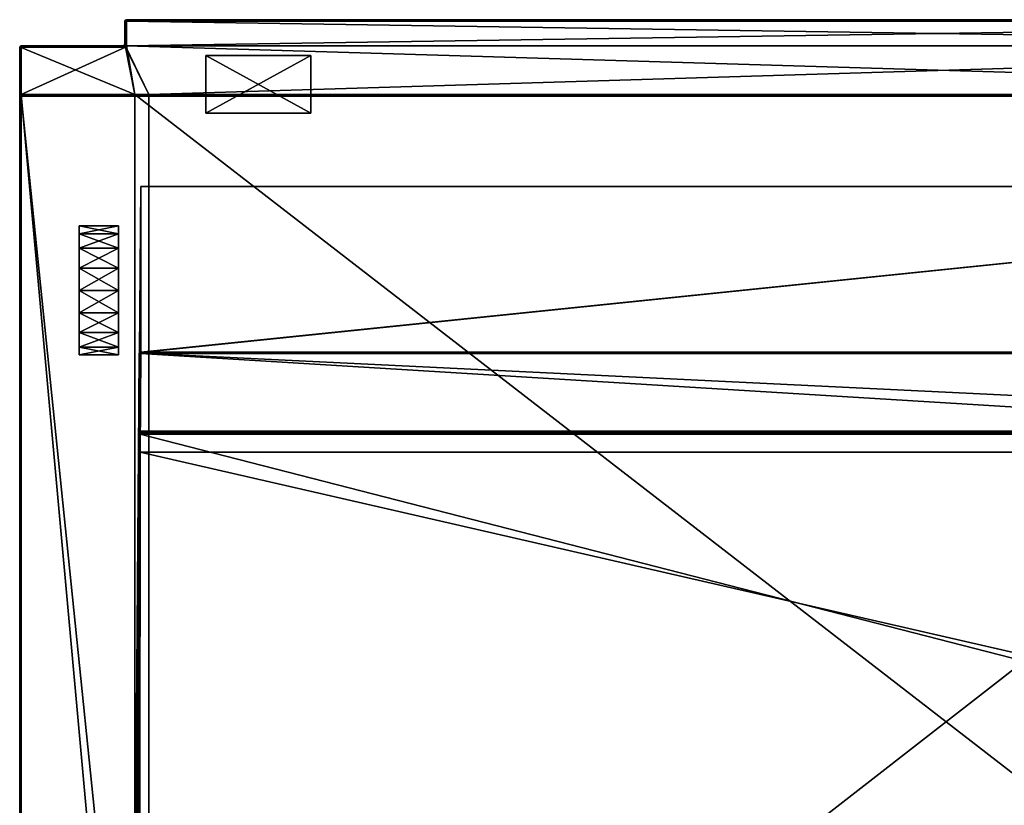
# Model space of a CAD drawing. Header units: centimetres. Extents: x 0 to 90.8, y -5.8 to 55.7.
# Tile 6 of 153: x 0 to 37.6, y 25.8 to 55.7. Entities that reach past the tile are written whole.
import ezdxf

# ---------------------------------------------------------------- set-up
doc = ezdxf.new("R2010")
doc.units = ezdxf.units.CM
doc.layers.add('RC492304', color=7, linetype='Continuous', true_color=0xb11b58)

msp = doc.modelspace()

# ---------------------------------------------------------------- meshes
at = {"layer": 'RC492304', "color": 34, "true_color": 0xb1581b}
mesh = msp.add_polyface(dxfattribs=at)
corners = [(4.03, 54.804, 9.837), (4.03, 55.679, 9.837), (4.03, 55.679, 0.129), (4.03, 54.804, 0.129), (4.03, 54.804, 165.927), (4.03, 55.679, 165.927), (4.03, 54.804, 184.909), (4.03, 55.679, 184.909), (4.03, 55.679, 173.501), (4.03, 54.804, 173.501), (4.015, 54.758, 184.939), (4.022, 54.729, 184.955), (4.053, 54.729, 184.97), (4.046, 54.758, 184.955), (4.015, 54.758, 0.098), (4.046, 54.758, 0.082), (4.053, 54.728, 0.067), (4.022, 54.728, 0.082), (4.015, 54.758, 9.837), (4.046, 55.679, 0.082), (4, 54.773, 165.927), (4, 54.773, 173.501), (4.046, 55.725, 0.129), (4.046, 55.725, 9.837), (4.046, 55.725, 165.927), (4.046, 55.725, 173.501), (4.046, 55.725, 184.909), (3.969, 54.742, 184.909), (3.969, 54.742, 0.129), (3.969, 54.742, 9.837), (3.969, 54.742, 165.927), (4.046, 55.679, 184.955), (3.969, 54.742, 173.501)]
mesh.append_faces([[corners[k] for k in face] for face in [(13, 6, 10), (10, 27, 11), (17, 28, 14), (14, 3, 15)]], dxfattribs={"color": 34})
mesh.append_faces([[corners[k] for k in face] for face in [(0, 1, 2), (2, 3, 0), (4, 5, 1), (1, 0, 4), (6, 7, 8), (8, 9, 6), (10, 11, 12), (12, 13, 10), (14, 15, 16), (16, 17, 14), (18, 0, 3), (3, 14, 18), (15, 3, 2), (2, 19, 15), (20, 4, 0), (0, 18, 20), (10, 6, 9), (9, 21, 10), (22, 2, 1), (1, 23, 22), (24, 5, 8), (25, 8, 7), (7, 26, 25), (23, 1, 5), (29, 18, 14), (14, 28, 29), (30, 20, 18), (18, 29, 30), (27, 10, 21), (6, 13, 31), (31, 7, 6), (4, 9, 8), (8, 5, 4), (30, 32, 21), (21, 20, 30), (20, 21, 9), (9, 4, 20)]], dxfattribs={"vtx2": -1, "color": 34})
mesh = msp.add_polyface(dxfattribs=at)
corners = [(4.058, 54.687, 0.067), (4.053, 54.728, 0.067), (4.94, 52.889, 0.067), (4.092, 55.679, 184.97), (4.057, 55.714, 184.955), (4.046, 55.679, 184.955), (4.092, 55.741, 0.129), (4.057, 55.725, 0.094), (4.046, 55.725, 0.129), (4.046, 54.758, 184.955), (4.092, 54.742, 184.97), (4.03, 55.679, 173.501), (4.046, 55.725, 173.501), (4.046, 55.725, 165.927), (4.03, 55.679, 165.927), (4.046, 55.725, 9.837), (4.593, 43.043, 7.971), (4.639, 49.373, 7.971), (4.642, 49.373, 152.749), (4.595, 43.043, 152.749), (4.022, 54.729, 184.955), (4.058, 54.687, 184.97), (4.053, 54.729, 184.97), (4.092, 55.725, 184.955), (4.046, 55.725, 184.909), (4.092, 55.741, 184.909), (4.03, 55.679, 184.909), (4.092, 55.725, 0.082), (4.046, 55.679, 0.082), (4.092, 55.679, 0.067), (4.03, 55.679, 0.129), (4.046, 54.758, 0.082), (4.092, 54.742, 0.067), (4.022, 54.728, 0.082), (4.609, 43.034, 152.781), (4.598, 43, 152.775), (4.604, 43.043, 7.937), (4.593, 42.997, 7.925), (4.639, 42.997, 7.91), (4.639, 43.043, 7.925), (4.092, 55.741, 9.837), (4.092, 55.741, 165.927), (4.092, 55.741, 173.501), (4.577, 42.997, 7.971), (4.416, 52.889, 184.97)]
mesh.append_faces([[corners[k] for k in face] for face in [(3, 4, 5), (6, 7, 8), (20, 21, 22), (22, 10, 9), (3, 23, 4), (6, 27, 7), (31, 32, 1), (1, 0, 33), (17, 16, 36)]], dxfattribs={"color": 34})
mesh.append_faces([[corners[k] for k in face] for face in [(10, 21, 44)]], dxfattribs={"vtx0": -1, "vtx2": -1, "color": 34})
mesh.append_faces([[corners[k] for k in face] for face in [(0, 1, 2)]], dxfattribs={"vtx1": -1, "color": 34})
mesh.append_faces([[corners[k] for k in face] for face in [(9, 10, 3), (3, 5, 9), (11, 12, 13), (14, 13, 15), (16, 17, 18), (18, 19, 16), (24, 4, 23), (23, 25, 24), (26, 5, 4), (4, 24, 26), (28, 7, 27), (27, 29, 28), (30, 8, 7), (7, 28, 30), (19, 34, 35), (34, 19, 18), (37, 36, 16), (38, 39, 36), (32, 31, 28), (28, 29, 32), (6, 8, 15), (15, 40, 6), (41, 13, 12), (12, 42, 41), (42, 12, 24), (24, 25, 42), (40, 15, 13), (13, 41, 40), (43, 16, 19), (10, 22, 21)]], dxfattribs={"vtx2": -1, "color": 34})
mesh = msp.add_polyface(dxfattribs=at)
corners = [(4.092, 55.741, 0.129), (4.092, 55.741, 9.837), (65.995, 55.741, 9.837), (4.94, 5.273, -24.864), (4.94, 52.828, -24.854), (66.052, 52.828, -24.854), (65.995, 55.741, 173.501), (65.995, 55.741, 165.927), (4.092, 55.741, 165.927), (4.092, 55.741, 173.501), (65.995, 55.741, 184.909), (4.092, 55.741, 184.909), (4.053, 54.728, 0.067), (4.092, 54.742, 0.067), (65.995, 54.742, 0.067), (4.94, 52.889, 0.067), (66.052, 52.889, -16.749), (4.94, 52.889, -16.749), (4.94, 52.889, -8.41), (4.94, 52.889, -24.793), (66.052, 49.373, 152.778), (4.642, 49.373, 152.749), (4.639, 49.373, 7.971), (66.052, 40.038, 160.48), (4.619, 40.038, 160.48), (4.644, 43.009, 152.801), (65.996, 24.153, 160.424), (4.497, 24.266, 160.404), (4.618, 39.927, 160.444), (4.609, 43.034, 152.781), (4.644, 43.046, 152.781), (4.604, 43.043, 7.937), (4.639, 43.043, 7.925), (66.052, 49.373, 7.971), (66.051, 39.927, 160.444), (4.588, 39.985, 160.453), (66.052, 43.043, 7.925), (4.639, 42.997, 7.91), (66.052, 39.985, 160.453), (65.996, 24.099, 160.437), (4.466, 24.212, 160.417), (4.092, 55.679, 184.97), (4.092, 54.742, 184.97), (65.995, 54.742, 184.97), (65.995, 55.679, 184.97), (4.416, 52.889, 184.97), (66.052, 52.889, 184.97), (4.092, 55.679, 0.067), (65.995, 55.679, 0.067), (4.616, 39.238, 7.887), (66.052, 39.238, 7.887), (4.605, 25.143, 7.876), (66.052, 25.143, 7.876), (4.092, 55.725, 0.082), (65.995, 55.741, 0.129), (4.092, 55.725, 184.955), (65.995, 55.725, 184.955), (4.94, 52.874, -24.839), (66.052, 52.889, -24.793), (65.995, 55.725, 0.082), (66.052, 52.874, -24.839), (66.052, 43.046, 152.813), (66.052, 52.889, -8.41)]
mesh.append_faces([[corners[k] for k in face] for face in [(25, 29, 30), (22, 31, 32)]], dxfattribs={"color": 34})
mesh.append_faces([[corners[k] for k in face] for face in [(12, 14, 15)]], dxfattribs={"vtx0": -1, "vtx1": -1, "vtx2": -1, "color": 34})
mesh.append_faces([[corners[k] for k in face] for face in [(42, 45, 46)]], dxfattribs={"vtx0": -1, "vtx2": -1, "color": 34})
mesh.append_faces([[corners[k] for k in face] for face in [(0, 1, 2), (3, 4, 5), (6, 7, 8), (8, 9, 6), (10, 6, 9), (9, 11, 10), (12, 13, 14), (16, 17, 18), (19, 17, 16), (20, 21, 22), (23, 24, 25), (26, 27, 28), (33, 22, 32), (34, 28, 35), (21, 30, 29), (36, 32, 37), (38, 35, 24), (39, 40, 27), (41, 42, 43), (43, 44, 41), (13, 47, 48), (1, 8, 7), (7, 2, 1), (37, 49, 50), (49, 51, 52), (53, 0, 54), (55, 41, 44), (44, 56, 55), (57, 19, 58), (30, 21, 20), (47, 53, 59), (11, 55, 56), (56, 10, 11), (4, 57, 60), (25, 30, 61), (62, 18, 15)]], dxfattribs={"vtx2": -1, "color": 34})
mesh = msp.add_polyface(dxfattribs=at)
corners = [(65.995, 55.741, 9.837), (65.995, 55.741, 0.129), (4.092, 55.741, 0.129), (66.052, 52.828, -24.854), (66.052, 5.273, -24.864), (4.94, 5.273, -24.864), (65.995, 54.742, 184.97), (66.052, 52.889, 184.97), (85.969, 52.889, 184.97), (66.052, 5.218, 184.97), (85.969, 5.218, 184.97), (65.995, 54.742, 0.067), (66.052, 52.889, 0.067), (4.94, 52.889, 0.067), (4.94, 52.889, -8.41), (66.052, 52.889, -8.41), (66.052, 52.889, -16.749), (66.052, 52.889, -24.793), (4.94, 52.889, -24.793), (4.513, 5.544, 7.783), (66.052, 5.004, 7.778), (66.052, 9.168, 7.819), (4.639, 49.373, 7.971), (66.052, 49.373, 7.971), (66.052, 49.373, 152.778), (4.598, 15.409, 160.689), (66.052, 15.409, 160.689), (66.052, 11.05, 167.749), (4.497, 24.172, 160.456), (65.997, 24.059, 160.476), (66.051, 15.499, 160.615), (4.644, 43.009, 152.801), (66.052, 43.009, 152.828), (66.052, 40.038, 160.48), (4.618, 39.927, 160.444), (66.051, 39.927, 160.444), (65.996, 24.153, 160.424), (85.974, 52.874, -24.839), (66.052, 52.874, -24.839), (4.639, 43.043, 7.925), (66.052, 43.043, 7.925), (4.553, 10.99, 167.76), (66.067, 10.99, 167.76), (66.082, 10.931, 167.771), (4.598, 15.454, 160.652), (66.051, 15.454, 160.652), (4.588, 39.985, 160.453), (66.052, 39.985, 160.453), (4.466, 24.212, 160.417), (65.996, 24.099, 160.437), (85.974, 52.828, -24.854), (4.639, 42.997, 7.91), (66.052, 42.997, 7.91), (4.554, 11.05, 167.749), (4.598, 15.499, 160.615), (4.619, 40.038, 160.48), (4.497, 24.266, 160.404), (66.052, 5.227, -24.848), (4.092, 54.742, 184.97), (4.416, 52.889, 184.97), (65.995, 55.679, 0.067), (4.092, 54.742, 0.067), (66.052, 14.896, 7.864), (4.594, 14.896, 7.864), (66.052, 25.143, 7.876), (4.605, 25.143, 7.876), (66.052, 39.238, 7.887), (4.616, 39.238, 7.887), (65.995, 55.725, 0.082), (4.092, 55.725, 0.082), (4.94, 52.874, -24.839), (66.052, 43.046, 152.813), (4.644, 43.046, 152.781), (4.092, 55.679, 0.067), (4.94, 52.828, -24.854), (4.553, 10.931, 167.771), (66.082, 4.003, 168.598)]
mesh.append_faces([[corners[k] for k in face] for face in [(6, 58, 7)]], dxfattribs={"vtx1": -1, "color": 34})
mesh.append_faces([[corners[k] for k in face] for face in [(0, 1, 2), (3, 4, 5), (6, 7, 8), (7, 9, 10), (11, 12, 13), (14, 15, 16), (16, 17, 18), (19, 20, 21), (22, 23, 24), (25, 26, 27), (28, 29, 30), (31, 32, 33), (34, 35, 36), (37, 38, 17), (39, 40, 23), (41, 42, 43), (44, 45, 26), (46, 47, 35), (48, 49, 29), (50, 3, 38), (51, 52, 40), (53, 27, 42), (54, 30, 45), (55, 33, 47), (56, 36, 49), (5, 4, 57), (9, 7, 59), (60, 11, 61), (21, 62, 63), (62, 64, 65), (66, 52, 51), (64, 66, 67), (1, 68, 69), (17, 38, 70), (24, 71, 72), (68, 60, 73), (38, 3, 74), (71, 32, 31), (13, 12, 15), (75, 43, 76)]], dxfattribs={"vtx2": -1, "color": 34})
mesh = msp.add_polyface(dxfattribs=at)
corners = [(3.969, 54.742, 184.909), (3.969, 54.742, 173.501), (0.077, 54.742, 173.382), (0.077, 54.742, 184.909), (3.969, 54.742, 0.129), (0.077, 54.742, 0.129), (0.077, 54.742, 9.837), (3.969, 54.742, 9.837), (0.077, 54.742, 165.927), (3.969, 54.742, 165.927), (0.043, 54.727, 184.943), (0.077, 54.727, 184.955), (0.077, 54.727, 0.082), (4.022, 54.728, 0.082), (0.016, 54.681, 184.909), (0.031, 54.727, 184.909), (0.047, 54.712, 173.382), (0.031, 54.727, 0.129), (0.016, 54.681, 0.129), (0.016, 54.681, 9.837), (0.031, 54.727, 9.837), (0.077, 54.681, 184.97), (4.058, 54.687, 184.97), (4.022, 54.729, 184.955), (0.016, 54.681, 165.927), (0.047, 54.712, 165.927), (0.031, 54.681, 184.955), (0.031, 54.715, 0.094), (0.077, 54.681, 0.067), (4.058, 54.687, 0.067), (4, 54.773, 173.501)]
mesh.append_faces([[corners[k] for k in face] for face in [(3, 10, 11), (3, 15, 10), (18, 17, 27)]], dxfattribs={"color": 34})
mesh.append_faces([[corners[k] for k in face] for face in [(0, 1, 2), (2, 3, 0), (4, 5, 6), (6, 7, 4), (7, 6, 8), (8, 9, 7), (12, 5, 4), (4, 13, 12), (14, 15, 16), (17, 18, 19), (19, 20, 17), (11, 21, 22), (22, 23, 11), (20, 19, 24), (24, 25, 20), (26, 10, 15), (15, 14, 26), (21, 11, 10), (12, 27, 17), (17, 5, 12), (27, 12, 28), (28, 12, 13), (13, 29, 28), (2, 16, 15), (15, 3, 2), (5, 17, 20), (20, 6, 5), (30, 1, 0), (3, 11, 23), (23, 0, 3), (6, 20, 25), (25, 8, 6), (8, 2, 1), (1, 9, 8), (16, 25, 24), (25, 16, 2), (2, 8, 25)]], dxfattribs={"vtx2": -1, "color": 34})
mesh = msp.add_polyface(dxfattribs=at)
corners = [(0.016, 54.681, 184.909), (0.016, 54.681, 173.382), (0.016, 52.889, 173.382), (0.016, 52.889, 184.909), (0.016, 54.681, 0.129), (0.016, 52.889, 0.129), (0.016, 52.889, 9.837), (0.016, 54.681, 9.837), (0.016, 52.859, 0.098), (0.016, 54.681, 165.927), (0.016, 52.889, 165.927), (0.077, 54.681, 184.97), (0.077, 52.889, 184.97), (4.416, 52.889, 184.97), (4.058, 54.687, 184.97), (0.077, 52.837, -8.41), (4.94, 52.889, -8.41), (4.94, 52.889, -16.749), (0.077, 52.889, -16.749), (4.94, 52.889, -24.793), (0.077, 52.889, -24.793), (0.077, 52.889, 0.067), (0.077, 54.681, 0.067), (4.058, 54.687, 0.067), (4.94, 52.889, 0.067), (0.031, 54.715, 0.094), (0.031, 54.681, 0.082), (0.043, 52.874, -24.827), (0.031, 52.874, -24.793), (0.031, 52.889, 184.955), (0.031, 54.681, 184.955), (0.047, 54.712, 173.382), (0.047, 52.889, 0.098), (0.077, 52.874, -24.839), (4.94, 52.874, -24.839), (0.043, 54.727, 184.943), (0.031, 52.859, 0.082), (0.031, 52.874, -16.749)]
mesh.append_faces([[corners[k] for k in face] for face in [(4, 25, 26), (20, 27, 28), (20, 33, 27)]], dxfattribs={"color": 34})
mesh.append_faces([[corners[k] for k in face] for face in [(0, 1, 2), (2, 3, 0), (4, 5, 6), (6, 7, 4), (6, 5, 8), (9, 10, 2), (2, 1, 9), (11, 12, 13), (13, 14, 11), (15, 16, 17), (17, 18, 15), (18, 17, 19), (19, 20, 18), (21, 22, 23), (23, 24, 21), (7, 6, 10), (10, 9, 7), (29, 12, 11), (11, 30, 29), (31, 1, 0), (32, 5, 4), (4, 26, 32), (33, 20, 19), (19, 34, 33), (35, 30, 11), (22, 26, 25), (8, 5, 32), (36, 32, 21), (3, 29, 30), (30, 0, 3), (21, 32, 26), (26, 22, 21), (20, 28, 37), (37, 18, 20), (9, 1, 31), (21, 24, 16), (16, 15, 21)]], dxfattribs={"vtx2": -1, "color": 34})
at = {"layer": 'RC492304', "color": 251, "true_color": 0x565656}
mesh = msp.add_polyface(dxfattribs=at)
corners = [(11.121, 52.179, -18.515), (7.121, 52.179, -18.515), (11.121, 52.179, -15.515), (7.121, 52.179, -15.515), (11.121, 54.38, -18.515), (7.121, 54.38, -18.515), (11.121, 54.38, -15.515), (7.121, 54.38, -15.515)]
mesh.append_faces([[corners[k] for k in face] for face in [(0, 2, 3), (3, 1, 0), (4, 5, 7), (7, 6, 4), (0, 1, 5), (5, 4, 0), (1, 3, 7), (7, 5, 1), (3, 2, 6), (6, 7, 3), (2, 0, 4), (4, 6, 2)]], dxfattribs={"vtx2": -1, "color": 251})
at = {"layer": 'RC492304', "color": 34, "true_color": 0xb1581b}
mesh = msp.add_polyface(dxfattribs=at)
corners = [(0.016, 5.218, 0.067), (0.016, 5.218, -8.41), (0.016, 0.757, -8.41), (0.016, 5.218, 173.382), (0.016, 5.218, 184.909), (0.016, 52.889, 184.909), (0.016, 5.233, -16.733), (0.016, 5.218, -16.687), (0.016, 52.828, -16.749), (0.016, 52.828, 0.067), (0.016, 5.218, 9.837), (0.016, 52.889, 165.927), (0.016, 5.218, 165.927), (0.077, 52.889, 184.97), (0.077, 5.218, 184.97), (4.416, 5.218, 184.97), (0.016, 52.889, 9.837), (4.94, 5.205, -16.81), (0.077, 5.218, -16.81), (0.077, 5.218, -24.802), (4.94, 5.212, -24.802), (0.031, 5.203, -16.733), (0.031, 5.233, -16.764), (0.047, 5.203, -16.764), (0.077, 5.28, -24.864), (0.043, 5.245, -24.849), (0.031, 5.28, -24.849), (0.031, 5.218, 184.955), (0.031, 0.722, 184.955), (4.94, 5.19, -16.764), (4.94, 5.144, -16.748), (0.077, 5.156, -16.749), (0.031, 5.234, -24.802), (4.94, 5.227, -24.848), (0.077, 5.233, -24.849), (0.016, 5.28, -16.749), (0.016, 5.28, -24.802), (0.016, 0.722, 184.909), (0.031, 0.757, -16.733), (4.94, 5.273, -24.864), (0.016, 52.775, -8.41)]
mesh.append_faces([[corners[k] for k in face] for face in [(24, 25, 26), (6, 35, 22), (22, 18, 23), (23, 31, 21), (21, 7, 6), (24, 34, 25)]], dxfattribs={"color": 34})
mesh.append_faces([[corners[k] for k in face] for face in [(8, 6, 1)]], dxfattribs={"vtx0": -1, "vtx1": -1, "vtx2": -1, "color": 34})
mesh.append_faces([[corners[k] for k in face] for face in [(0, 1, 2), (3, 4, 5), (6, 7, 1), (9, 0, 10), (11, 12, 3), (13, 14, 15), (16, 10, 12), (17, 18, 19), (19, 20, 17), (21, 6, 22), (22, 23, 21), (27, 14, 13), (14, 27, 28), (29, 30, 31), (31, 23, 29), (32, 19, 18), (18, 22, 32), (33, 20, 19), (19, 34, 33), (32, 25, 34), (34, 19, 32), (36, 26, 25), (25, 32, 36), (27, 4, 37), (7, 21, 38), (17, 29, 23), (23, 18, 17), (36, 32, 22), (22, 35, 36), (39, 33, 34), (34, 24, 39), (2, 1, 7), (40, 1, 0)]], dxfattribs={"vtx2": -1, "color": 34})
mesh = msp.add_polyface(dxfattribs=at)
corners = [(0.016, 5.28, -24.802), (0.016, 5.28, -16.749), (0.016, 52.828, -16.749), (0.016, 52.828, -24.793), (0.077, 52.828, -24.854), (4.94, 52.828, -24.854), (4.94, 5.273, -24.864), (0.077, 5.28, -24.864), (0.016, 52.889, 184.909), (0.016, 52.889, 173.382), (0.016, 5.218, 173.382), (0.016, 5.233, -16.733), (0.016, 52.775, -8.41), (0.016, 5.218, -8.41), (0.016, 52.889, 9.837), (0.016, 52.859, 0.098), (0.016, 52.828, 0.067), (0.016, 5.218, 9.837), (0.016, 52.889, 165.927), (4.416, 5.218, 184.97), (4.416, 52.889, 184.97), (0.077, 52.889, 184.97), (0.016, 5.218, 165.927), (0.047, 52.859, 0.067), (0.031, 52.859, 0.082), (0.031, 52.889, 184.955), (0.031, 5.218, 184.955), (0.031, 52.874, -24.793), (0.031, 52.874, -16.749), (0.039, 52.814, -8.41), (0.031, 52.828, -24.839), (0.031, 5.28, -24.849), (0.043, 52.874, -24.827), (0.077, 52.874, -24.839), (0.047, 52.889, 0.098), (0.077, 52.889, 0.067), (0.016, 5.218, 184.909), (0.077, 52.889, -16.749), (0.077, 52.837, -8.41), (4.94, 52.874, -24.839), (0.016, 5.218, 0.067)]
mesh.append_faces([[corners[k] for k in face] for face in [(23, 16, 24), (16, 15, 24)]], dxfattribs={"color": 34})
mesh.append_faces([[corners[k] for k in face] for face in [(14, 16, 17)]], dxfattribs={"vtx0": -1, "vtx1": -1, "color": 34})
mesh.append_faces([[corners[k] for k in face] for face in [(14, 15, 16)]], dxfattribs={"vtx0": -1, "vtx2": -1, "color": 34})
mesh.append_faces([[corners[k] for k in face] for face in [(12, 2, 13)]], dxfattribs={"vtx1": -1, "color": 34})
mesh.append_faces([[corners[k] for k in face] for face in [(0, 1, 2), (2, 3, 0), (4, 5, 6), (6, 7, 4), (8, 9, 10), (2, 1, 11), (10, 9, 18), (19, 20, 21), (22, 18, 14), (21, 25, 26), (27, 3, 2), (2, 28, 27), (28, 2, 12), (12, 29, 28), (30, 4, 7), (7, 31, 30), (30, 32, 33), (33, 4, 30), (3, 27, 32), (32, 30, 3), (34, 24, 15), (35, 23, 24), (36, 26, 25), (25, 8, 36), (37, 28, 29), (29, 38, 37), (3, 30, 31), (31, 0, 3), (4, 33, 39), (39, 5, 4), (40, 16, 12), (16, 23, 29), (29, 12, 16), (23, 35, 38), (38, 29, 23)]], dxfattribs={"vtx2": -1, "color": 34})
mesh = msp.add_polyface(dxfattribs=at)
corners = [(4.416, 0.722, 184.97), (4.416, 0.038, 184.97), (66.052, 0.038, 184.97), (66.052, 9.168, 7.819), (4.548, 9.168, 7.819), (4.513, 5.544, 7.783), (66.052, 11.05, 167.749), (4.554, 11.05, 167.749), (4.598, 15.409, 160.689), (66.051, 15.499, 160.615), (4.598, 15.499, 160.615), (4.497, 24.172, 160.456), (4.416, -0.008, 184.955), (66.052, -0.024, 0.129), (4.94, -0.024, 0.129), (4.94, -0.008, 0.082), (66.052, 0.038, 7.729), (4.458, 0.038, 7.729), (4.412, -0.008, 7.713), (66.082, 10.931, 167.771), (4.553, 10.931, 167.771), (4.553, 10.99, 167.76), (66.052, 15.409, 160.689), (4.598, 15.454, 160.652), (65.997, 24.059, 160.476), (4.466, 24.212, 160.417), (66.052, 0.634, 0.067), (4.94, 0.634, 0.067), (4.94, 0.68, 0.052), (66.052, 0.696, -16.687), (4.94, 0.696, -16.687), (4.94, 0.711, -16.733), (66.052, 5.144, -16.748), (4.94, 5.144, -16.748), (4.94, 5.19, -16.764), (66.052, 5.212, -24.802), (4.94, 5.212, -24.802), (4.94, 5.227, -24.848), (66.052, -0.008, 184.955), (4.416, -0.024, 184.909), (66.052, -0.008, 0.082), (4.94, 0.038, 0.067), (66.052, -0.008, 7.713), (4.396, -0.024, 7.667), (66.067, 10.99, 167.76), (66.051, 15.454, 160.652), (66.052, 0.68, 0.052), (4.94, 0.696, 0.005), (66.052, 0.711, -16.733), (4.94, 0.757, -16.748), (66.052, 5.19, -16.764), (4.94, 5.205, -16.81), (66.052, 5.227, -24.848), (4.94, 5.273, -24.864), (4.416, 5.218, 184.97), (66.052, 0.722, 184.97), (4.416, 52.889, 184.97), (66.052, 5.218, 184.97), (4.411, -0.024, 173.393), (66.052, -0.021, 173.393), (4.594, 14.896, 7.864), (4.605, 25.143, 7.876), (66.052, 14.896, 7.864), (4.94, 0.696, -8.41), (66.052, 0.696, -8.41), (66.082, 4.003, 168.598), (4.553, 4.003, 168.598), (66.082, 4.003, 173.439), (4.553, 4.003, 173.439), (4.411, 0.01, 173.363), (4.41, -0.009, 173.365), (66.052, -0.01, 173.373), (66.052, 0.009, 173.363), (66.052, 5.004, 7.778)]
mesh.append_faces([[corners[k] for k in face] for face in [(0, 1, 2), (3, 4, 5), (6, 7, 8), (9, 10, 11), (2, 1, 12), (13, 14, 15), (16, 17, 18), (19, 20, 21), (22, 8, 23), (24, 11, 25), (26, 27, 28), (29, 30, 31), (32, 33, 34), (35, 36, 37), (38, 12, 39), (40, 15, 41), (42, 18, 43), (44, 21, 7), (45, 23, 10), (46, 28, 47), (48, 31, 49), (50, 34, 51), (52, 37, 53), (43, 14, 13), (54, 0, 55), (56, 54, 57), (39, 58, 59), (60, 4, 3), (61, 60, 62), (41, 27, 26), (47, 63, 64), (49, 33, 32), (51, 36, 35), (64, 63, 30), (65, 66, 20), (67, 68, 66), (69, 68, 67), (58, 70, 71), (70, 69, 72), (73, 5, 17)]], dxfattribs={"vtx2": -1, "color": 34})
at = {"layer": 'RC492304', "color": 76, "true_color": 0x3d8706}
mesh = msp.add_polyface(dxfattribs=at)
corners = [(3.786, 45.408, -21.362), (3.786, 46.263, -21.513), (2.286, 46.263, -21.513), (2.286, 45.408, -21.362), (3.786, 47.015, -21.947), (2.286, 47.015, -21.947), (3.786, 47.573, -22.612), (2.286, 47.573, -22.612), (3.786, 47.87, -23.428), (2.286, 47.87, -23.428), (3.786, 47.87, -24.297), (2.286, 47.87, -24.297), (3.786, 47.573, -25.112), (2.286, 47.573, -25.112), (3.786, 47.015, -25.778), (2.286, 47.015, -25.778), (3.786, 46.263, -26.212), (2.286, 46.263, -26.212), (3.786, 45.408, -26.362), (2.286, 45.408, -26.362), (3.786, 44.553, -26.212), (2.286, 44.553, -26.212), (3.786, 44.553, -21.513), (2.286, 44.553, -21.513), (3.786, 42.946, -23.428), (2.286, 43.801, -25.778), (2.286, 43.243, -22.612)]
mesh.append_faces([[corners[k] for k in face] for face in [(20, 16, 12), (12, 8, 4), (20, 12, 4), (24, 20, 4), (24, 4, 0), (7, 11, 15), (15, 19, 25), (15, 25, 26), (7, 15, 26), (7, 26, 23), (2, 7, 23)]], dxfattribs={"vtx0": -1, "vtx1": -1, "vtx2": -1, "color": 76})
mesh.append_faces([[corners[k] for k in face] for face in [(3, 2, 23)]], dxfattribs={"vtx1": -1, "color": 76})
mesh.append_faces([[corners[k] for k in face] for face in [(0, 1, 2), (2, 3, 0), (1, 4, 5), (5, 2, 1), (4, 6, 7), (7, 5, 4), (6, 8, 9), (9, 7, 6), (8, 10, 11), (11, 9, 8), (10, 12, 13), (13, 11, 10), (12, 14, 15), (15, 13, 12), (14, 16, 17), (17, 15, 14), (16, 18, 19), (19, 17, 16), (18, 20, 21), (21, 19, 18), (22, 0, 3), (3, 23, 22), (20, 18, 16), (16, 14, 12), (12, 10, 8), (8, 6, 4), (4, 1, 0), (2, 5, 7), (7, 9, 11), (11, 13, 15), (15, 17, 19), (19, 21, 25)]], dxfattribs={"vtx2": -1, "color": 76})
mesh = msp.add_polyface(dxfattribs=at)
corners = [(4.161, 14.808, -21.675), (4.161, 15.378, -22.354), (2.245, 15.378, -22.354), (2.245, 14.808, -21.675), (4.161, 15.681, -23.186), (2.245, 15.681, -23.186), (4.161, 15.681, -24.072), (2.245, 15.681, -24.072), (4.161, 15.378, -24.904), (2.245, 15.378, -24.904), (4.161, 14.808, -25.582), (2.245, 14.808, -25.582), (2.245, 14.041, -26.025), (4.161, 14.041, -26.025), (2.245, 14.041, -21.232), (3.786, 44.553, -26.212), (3.786, 43.801, -25.778), (2.286, 43.801, -25.778), (2.286, 44.553, -26.212), (3.786, 43.243, -25.112), (2.286, 43.243, -25.112), (3.786, 42.946, -24.297), (2.286, 42.946, -24.297), (3.786, 42.946, -23.428), (2.286, 42.946, -23.428), (3.786, 43.243, -22.612), (2.286, 43.243, -22.612), (3.786, 43.801, -21.947), (2.286, 43.801, -21.947), (3.786, 44.553, -21.513), (2.286, 44.553, -21.513), (3.786, 45.408, -21.362)]
mesh.append_faces([[corners[k] for k in face] for face in [(8, 4, 0), (2, 7, 11), (23, 19, 15), (27, 23, 31), (17, 22, 26)]], dxfattribs={"vtx0": -1, "vtx1": -1, "vtx2": -1, "color": 76})
mesh.append_faces([[corners[k] for k in face] for face in [(29, 27, 31)]], dxfattribs={"vtx1": -1, "color": 76})
mesh.append_faces([[corners[k] for k in face] for face in [(0, 1, 2), (2, 3, 0), (1, 4, 5), (5, 2, 1), (4, 6, 7), (7, 5, 4), (6, 8, 9), (9, 7, 6), (8, 10, 11), (11, 9, 8), (12, 11, 10), (13, 10, 8), (8, 6, 4), (4, 1, 0), (14, 3, 2), (2, 5, 7), (7, 9, 11), (15, 16, 17), (17, 18, 15), (16, 19, 20), (20, 17, 16), (19, 21, 22), (22, 20, 19), (21, 23, 24), (24, 22, 21), (23, 25, 26), (26, 24, 23), (25, 27, 28), (28, 26, 25), (27, 29, 30), (30, 28, 27), (27, 25, 23), (23, 21, 19), (19, 16, 15), (17, 20, 22), (22, 24, 26), (26, 28, 30)]], dxfattribs={"vtx2": -1, "color": 76})
at = {"layer": 'RC492304', "color": 34, "true_color": 0xb1581b}
mesh = msp.add_polyface(dxfattribs=at)
corners = [(4.543, 25.143, 7.937), (4.435, 24.205, 160.342), (4.435, 24.189, 160.388), (4.436, 24.143, 160.404), (4.58, 42.997, 152.749), (4.557, 40.05, 160.444), (4.557, 40.003, 160.428), (4.557, 39.988, 160.382), (4.577, 42.997, 7.971), (4.555, 39.238, 7.949), (4.573, 40.016, 160.453), (4.588, 39.985, 160.453), (4.573, 39.973, 160.428), (4.466, 24.212, 160.417), (4.451, 24.181, 160.417), (4.45, 24.22, 160.388), (4.598, 43, 152.775), (4.644, 43.009, 152.801), (4.619, 40.038, 160.48), (4.593, 42.997, 7.925), (4.57, 39.238, 7.902), (4.618, 39.927, 160.444), (4.497, 24.266, 160.404), (4.559, 25.143, 7.891), (4.609, 43.034, 152.781), (4.595, 43.043, 152.749), (4.593, 43.043, 7.971), (4.604, 43.043, 7.937), (4.639, 42.997, 7.91), (4.497, 24.172, 160.456), (4.616, 39.238, 7.887), (4.605, 25.143, 7.876)]
mesh.append_faces([[corners[k] for k in face] for face in [(17, 16, 24), (10, 18, 11), (11, 21, 12), (12, 7, 6), (6, 5, 10), (2, 1, 15), (15, 22, 13), (13, 29, 14)]], dxfattribs={"color": 34})
mesh.append_faces([[corners[k] for k in face] for face in [(0, 2, 3), (4, 6, 7)]], dxfattribs={"vtx0": -1, "vtx2": -1, "color": 34})
mesh.append_faces([[corners[k] for k in face] for face in [(9, 8, 7)]], dxfattribs={"vtx1": -1, "color": 34})
mesh.append_faces([[corners[k] for k in face] for face in [(8, 4, 7)]], dxfattribs={"vtx1": -1, "vtx2": -1, "color": 34})
mesh.append_faces([[corners[k] for k in face] for face in [(0, 1, 2), (4, 5, 6), (9, 7, 1), (1, 0, 9), (6, 10, 11), (11, 12, 6), (13, 14, 2), (2, 15, 13), (16, 17, 18), (18, 10, 16), (19, 8, 9), (9, 20, 19), (12, 21, 22), (22, 15, 12), (20, 9, 0), (0, 23, 20), (16, 4, 25), (26, 8, 19), (27, 19, 28), (25, 4, 8), (4, 16, 10), (10, 5, 4), (28, 19, 20), (20, 30, 28), (7, 12, 15), (15, 1, 7), (30, 20, 23), (23, 31, 30)]], dxfattribs={"vtx2": -1, "color": 34})

doc.saveas('drawing.dxf')
